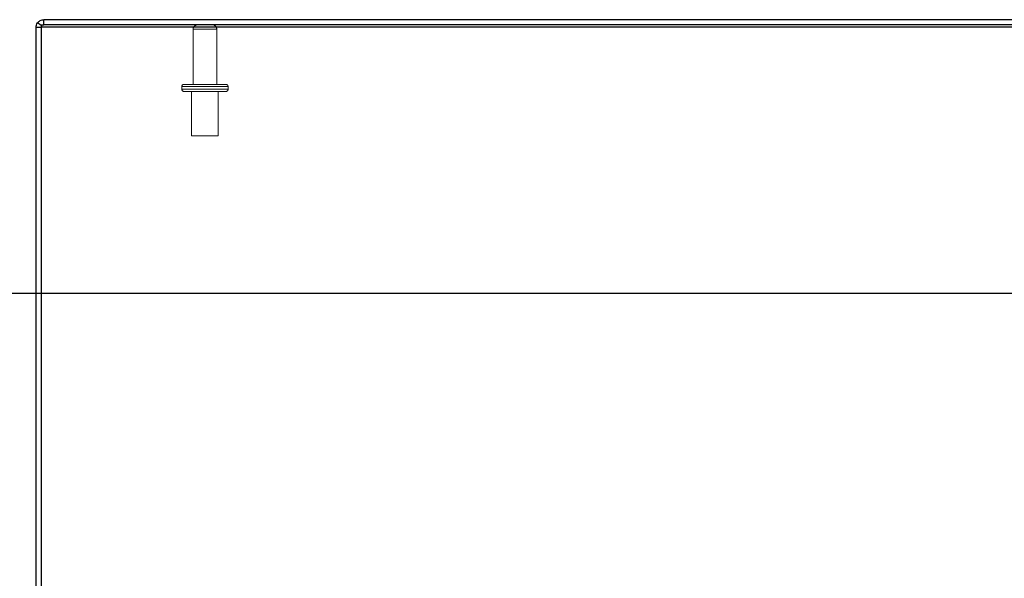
# Model space of a CAD drawing. Header units: inches. Extents: x 0.2 to 10.7, y 0.2 to 7.9.
# Tile 62 of 95: x 3.187 to 4.342, y 6.541 to 7.196. Entities that reach past the tile are written whole.
import ezdxf

# ---------------------------------------------------------------- set-up
doc = ezdxf.new("R2010")
doc.units = ezdxf.units.IN
doc.header["$MEASUREMENT"] = 0
doc.linetypes.add('HIDDEN', pattern=[0.075, 0.05, -0.025])
doc.layers.add('DIMENSIONS', color=140, linetype='Continuous')
doc.layers.add('TEXT', color=140, linetype='Continuous')
doc.styles.add('SLDTEXTSTYLE0', font='TXT', dxfattribs={"width": 0.7})
doc.dimstyles.new('SLDDIMSTYLE1', dxfattribs={"dimtxt": 0.084961, "dimasz": 0.13, "dimexe": 0, "dimexo": 0.0625, "dimgap": 0.02124, "dimtad": 0, "dimtih": 1, "dimtoh": 1, "dimlfac": 12, "dimrnd": 1e-09, "dimzin": 12, "dimdsep": 46, "dimtxsty": 'SLDTEXTSTYLE0', "dimsah": 1, "dimcen": 0.09, "dimadec": 0, "dimazin": 3, "dimtfac": 1, "dimtmove": 0, "dimatfit": 0, "dimfxl": 0, "dimfrac": 2, "dimtolj": 1, "dimtzin": 12, "dimarcsym": 0})
doc.dimstyles.new('SLDDIMSTYLE2', dxfattribs={"dimtxt": 0.084961, "dimasz": 0.13, "dimexe": 0, "dimexo": 0.0625, "dimgap": 0.02124, "dimtad": 0, "dimtih": 1, "dimtoh": 1, "dimlfac": 12, "dimrnd": 1e-09, "dimzin": 4, "dimdsep": 46, "dimtxsty": 'SLDTEXTSTYLE0', "dimsah": 1, "dimcen": 0.09, "dimadec": 0, "dimazin": 1, "dimtfac": 1, "dimtofl": 0, "dimtmove": 0, "dimatfit": 3, "dimfxl": 0, "dimfrac": 2, "dimtolj": 1, "dimtzin": 12, "dimarcsym": 0})

# ---------------------------------------------------------------- blocks, each defined once
blk = doc.blocks.new('_D_2')
at = {"layer": 'DIMENSIONS'}
for p, q in [((3.0186, 6.5223), (3.0186, 6.7723)), ((3.2321, 6.5223), (2.8936, 6.5223)), ((3.1846, 6.3623), (2.8936, 6.3623)), ((3.0186, 6.0817), (3.0186, 6.3623)), ((2.4933, 6.0817), (2.4647, 6.0817)), ((2.4647, 6.0817), (2.4647, 5.9467)), ((2.7457, 6.0817), (2.7743, 6.0817)), ((2.7743, 6.0817), (2.7743, 5.9467)), ((2.899, 6.0817), (3.0186, 6.0817)), ((2.4647, 5.9467), (2.4933, 5.9467)), ((2.7743, 5.9467), (2.7457, 5.9467))]:
    blk.add_line(p, q, dxfattribs=at)
for points in [[(3.0186, 6.5223), (3.0386, 6.6523), (2.9986, 6.6523)], [(3.0186, 6.3623), (2.9986, 6.2323), (3.0386, 6.2323)]]:
    blk.add_solid(points, dxfattribs=at)
at = {"layer": 'DIMENSIONS', "char_height": 0.08333, "attachment_point": 1, "style": 'SLDTEXTSTYLE0'}
for s, insert in [('1.92', (2.4933, 6.2082)), ('48.8', (2.4933, 6.0541))]:
    blk.add_mtext(s, dxfattribs=dict(at, insert=insert))
blk = doc.blocks.new('_D_4')
at = {"layer": 'DIMENSIONS'}
for p, q in [((3.1655, 7.1956), (2.5085, 7.1956)), ((2.6335, 7.1956), (2.6335, 6.9373)), ((2.4719, 6.7833), (2.4434, 6.7833)), ((2.4434, 6.7833), (2.4434, 6.6483)), ((2.795, 6.7833), (2.8236, 6.7833)), ((2.8236, 6.7833), (2.8236, 6.6483)), ((2.4434, 6.6483), (2.4719, 6.6483)), ((2.8236, 6.6483), (2.795, 6.6483)), ((2.6335, 6.3623), (2.6335, 6.6292)), ((3.1846, 6.3623), (2.5085, 6.3623))]:
    blk.add_line(p, q, dxfattribs=at)
for points in [[(2.6335, 7.1956), (2.6135, 7.0656), (2.6535, 7.0656)], [(2.6335, 6.3623), (2.6535, 6.4923), (2.6135, 6.4923)]]:
    blk.add_solid(points, dxfattribs=at)
at = {"layer": 'DIMENSIONS', "char_height": 0.08333, "attachment_point": 1, "style": 'SLDTEXTSTYLE0'}
for s, insert in [('10.00', (2.4719, 6.9097)), ('254.0', (2.4719, 6.7557))]:
    blk.add_mtext(s, dxfattribs=dict(at, insert=insert))

msp = doc.modelspace()

# ---------------------------------------------------------------- linework, layer by layer
at = {"color": 7, "linetype": 'Continuous', "lineweight": 25}
for p, q in [((3.2154963, 7.1896049), (3.2154963, 7.1956049)), ((4.8671629, 7.1956049), (3.2154963, 7.1956049)), ((3.2124963, 7.1866049), (3.2064963, 7.1866049)), ((3.2064963, 6.3903475), (3.2064963, 7.1866049)), ((3.2124963, 7.1887517), (3.2081772, 7.1918424)), ((3.2124963, 7.1895759), (3.2124963, 7.1870692)), ((3.2124963, 7.1870692), (4.8671629, 7.1870692)), ((3.2124963, 7.1870692), (3.2124963, 6.3863494)), ((4.8671629, 7.1896049), (3.2154963, 7.1896049))]:
    msp.add_line(p, q, dxfattribs=at)
at = {"color": 7, "linetype": 'HIDDEN', "lineweight": 18}
for p, q in [((3.2124963, 7.1896049), (3.2124963, 7.1895759)), ((3.2124963, 7.1896049), (3.2154963, 7.1896049)), ((3.2130566, 7.1883507), (3.2124963, 7.1887517)), ((3.3905796, 7.1846049), (3.3905796, 7.1198549)), ((3.4182463, 7.1846049), (3.3907341, 7.1846049)), ((3.4182463, 7.1846049), (3.3907341, 7.1846049)), ((3.4182463, 7.1198549), (3.4182463, 7.1846049)), ((3.4314963, 7.1173549), (3.3773296, 7.1173549)), ((3.4314963, 7.1173549), (3.3773296, 7.1173549)), ((3.3773296, 7.1173549), (3.3773296, 7.1140215)), ((3.4314963, 7.1140215), (3.3773296, 7.1140215)), ((3.4314963, 7.1140215), (3.3773296, 7.1140215)), ((3.3798296, 7.1198549), (3.4289963, 7.1198549)), ((3.4314963, 7.1140215), (3.4314963, 7.1173549)), ((3.3798296, 7.1115215), (3.4289963, 7.1115215)), ((3.3887879, 7.1115215), (3.3887879, 7.0594382)), ((3.4200379, 7.0594382), (3.4200379, 7.1115215)), ((3.3887879, 7.0594382), (3.4200379, 7.0594382))]:
    msp.add_line(p, q, dxfattribs=at)
for centre, radius, start, end in [((3.3955796, 7.1846049), 0.005, 90, 180), ((3.4132463, 7.1846049), 0.005, 0, 90), ((3.3798296, 7.1173549), 0.0025, 90, 180), ((3.3798296, 7.1140215), 0.0025, 180, 270), ((3.4289963, 7.1173549), 0.0025, 0, 90), ((3.4289963, 7.1140215), 0.0025, 270, 0)]:
    msp.add_arc(centre, radius, start, end, dxfattribs=at)
at = {"color": 7, "linetype": 'Continuous', "lineweight": 25}
for points, knots in [([(3.2081772, 7.1918424), (3.2090062, 7.1930008), (3.2101146, 7.1939579), (3.2126484, 7.1952605), (3.2140717, 7.1956049), (3.2154963, 7.1956049)], [0, 0, 0, 0, 0.5, 0.5, 1, 1, 1, 1]), ([(3.2064963, 7.1866049), (3.2064963, 7.1875365), (3.2066421, 7.1884681), (3.2072115, 7.1902423), (3.207635, 7.1910847), (3.2081772, 7.1918424)], [0, 0, 0, 0, 0.5, 0.5, 1, 1, 1, 1]), ([(3.2146579, 7.1894713), (3.2147019, 7.1894887), (3.2149537, 7.1895883), (3.215228, 7.1895946), (3.2154543, 7.1895999)], [0, 0, 0, 0, 0.174884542, 1, 1, 1, 1])]:
    msp.add_open_spline(points, degree=3, knots=knots, dxfattribs=at)
at = {"color": 7, "linetype": 'HIDDEN', "lineweight": 18}
msp.add_open_spline([(3.2130566, 7.1883507), (3.2126951, 7.1878456), (3.2124963, 7.187226), (3.2124963, 7.1866049)], degree=3, dxfattribs=at)
msp.add_open_spline([(3.2130566, 7.1883507), (3.2132083, 7.1885333), (3.2135118, 7.1888986), (3.2140702, 7.1892809), (3.214477, 7.1894127), (3.2146579, 7.1894713)], degree=3, knots=[0, 0, 0, 0, 0.35705931, 0.714118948, 1, 1, 1, 1], dxfattribs=at)
at = {"layer": 'TEXT'}
msp.add_line((0.2083333, 6.875), (8.9583333, 6.875), dxfattribs=at)

# ---------------------------------------------------------------- dimensions: what is measured, and where the dimension line sits
at = {"layer": 'DIMENSIONS'}
for base, p1, p2, dimstyle, picture, middle in [((2.6334754, 7.1956049), (3.2345722, 6.3622715), (3.2154963, 7.1956049), 'SLDDIMSTYLE2', '_D_4', (2.6334754, 6.7832982)), ((3.018593, 6.3622715), (3.2820501, 6.5223267), (3.2345722, 6.3622715), 'SLDDIMSTYLE1', '_D_2', (3.018593, 6.0817137))]:
    dim = msp.add_linear_dim(base=base, p1=p1, p2=p2, angle=90, dimstyle=dimstyle, dxfattribs=at)
    dim.commit()
    dim.dimension.update_dxf_attribs({"geometry": picture, "text_midpoint": middle, "dimtype": 160})

doc.saveas('drawing.dxf')
